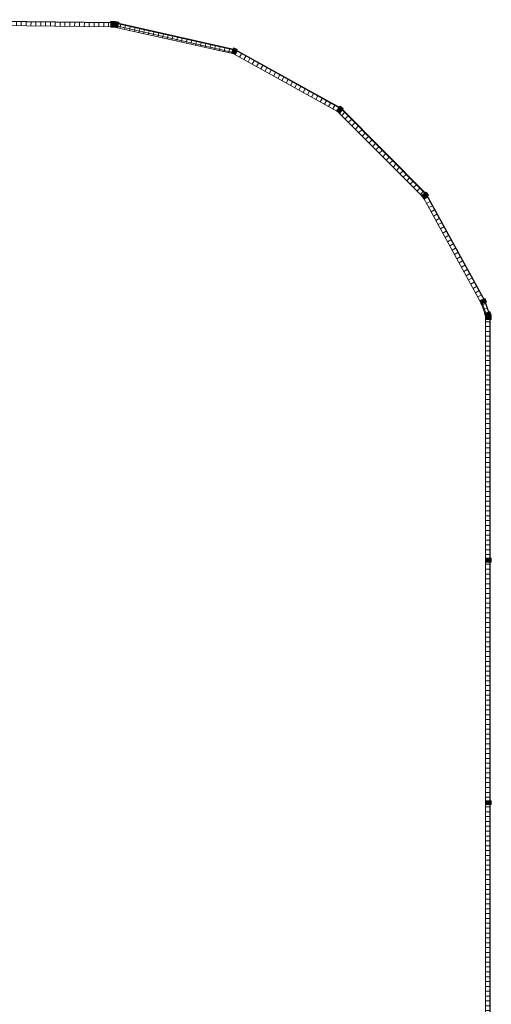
# Model space of a CAD drawing. Header units: millimetres. Extents: x 992 to 119315, y -26483 to 33271.
# Tile 110 of 110: x 114421 to 119282, y 22065 to 32213. Entities that reach past the tile are written whole.
import ezdxf

# ---------------------------------------------------------------- set-up
doc = ezdxf.new("R2010")
doc.units = ezdxf.units.MM
for name, color, linetype, lineweight in [('A-DETL-MBND', 5, 'Continuous', 9), ('A-GLAZ-CURT', 52, 'Continuous', 9), ('A-GLAZ-CWMG', 51, 'Continuous', 9)]:
    doc.layers.add(name, color=color, linetype=linetype, lineweight=lineweight)
pattern_1 = [(180, (0, 609.6), (2e-14, -200), []), (270, (0, 609.6), (50, 3e-15), [])]
pattern_2 = [(0, (0, -508.74), (0, 141.421), []), (90, (0, -508.736), (-50, 3e-15), [])]

# ---------------------------------------------------------------- blocks, each defined once
blk = doc.blocks.new('Montante retangular - montante retangular 60x40mm metal-5668055-PLANTA DE CAIMENTO DE PISOS - COBERTURA')
at = {"layer": 'A-DETL-MBND', "lineweight": 5}
blk.add_hatch(color=107, dxfattribs=at).paths.add_polyline_path([(-5, 49), (-10, 48), (0, 0), (0, -11), (-40, -11), (-40, 0), (-20, 0), (-20, 5), (-40, 5), (-40, 49), (-10, 49)])
at = {"layer": 'A-DETL-MBND', "color": 250, "lineweight": 5}
for p, q in [((-40, -11), (-40, 49)), ((-40, 49), (0, 49)), ((0, 49), (0, -11)), ((0, -11), (-40, -11))]:
    blk.add_line(p, q, dxfattribs=at)
blk = doc.blocks.new('Painel de gradil - Painel de gradil-5668057-PLANTA DE CAIMENTO DE PISOS - COBERTURA')
at = {"layer": 'A-DETL-MBND', "lineweight": 5}
h = blk.add_hatch(dxfattribs=at)
h.set_pattern_fill('FP_20', color=71, style=0, pattern_type=2)
h.set_pattern_definition(pattern_1)
h.paths.add_polyline_path([(1185, -5), (1185, 0), (-1185, 0), (-1185, -5), (-843, -5)])
h = blk.add_hatch(dxfattribs=at)
h.set_pattern_fill('FP_25', color=71, style=0, pattern_type=2)
h.set_pattern_definition([(0, (0, -513.74), (0, 141.421), []), (90, (0, -513.736), (-50, 3e-15), [])])
h.paths.add_polyline_path([(1165, -47), (1165, -5), (-1165, -5), (-1165, -47), (1165, -47)])
at = {"layer": 'A-DETL-MBND', "color": 250, "lineweight": 5}
for p, q in [((1185, 0), (-1185, 0)), ((-1185, 0), (-1185, -5)), ((1185, -5), (1185, 0)), ((-1185, -5), (1185, -5)), ((-1165, -47), (1165, -47))]:
    blk.add_line(p, q, dxfattribs=at)
blk = doc.blocks.new('Painel de gradil - Painel de gradil-5668067-PLANTA DE CAIMENTO DE PISOS - COBERTURA')
at = {"layer": 'A-DETL-MBND', "lineweight": 5}
h = blk.add_hatch(dxfattribs=at)
h.set_pattern_fill('FP_20', color=71, style=0, pattern_type=2)
h.set_pattern_definition(pattern_1)
h.paths.add_polyline_path([(624, -5), (624, -5), (624, 0), (-625, 0), (-625, -5), (624, -5)])
h = blk.add_hatch(dxfattribs=at)
h.set_pattern_fill('FP_26', color=71, style=0, pattern_type=2)
h.set_pattern_definition(pattern_2)
h.paths.add_polyline_path([(608, -47), (598, -46), (604, -5), (-605, -5), (-605, -47), (599, -47)])
at = {"layer": 'A-DETL-MBND', "color": 250, "lineweight": 5}
for p, q in [((625, 0), (-625, 0)), ((-625, 0), (-625, -5)), ((625, -5), (625, 0)), ((-625, -5), (625, -5)), ((-605, -47), (608, -47))]:
    blk.add_line(p, q, dxfattribs=at)
blk = doc.blocks.new('Montante retangular - montante retangular 60x40mm metal-5668061-PLANTA DE CAIMENTO DE PISOS - COBERTURA')
at = {"layer": 'A-DETL-MBND', "lineweight": 5}
blk.add_hatch(color=107, dxfattribs=at).paths.add_polyline_path([(0, 49), (0, -11), (-40, -11), (-40, 0), (-20, 0), (-20, 5), (-40, 5), (-40, 49), (-3, 49)])
at = {"layer": 'A-DETL-MBND', "color": 250, "lineweight": 5}
for p, q in [((-40, -11), (-40, 49)), ((-40, 49), (0, 49)), ((0, 49), (0, -11)), ((0, -11), (-40, -11))]:
    blk.add_line(p, q, dxfattribs=at)
blk = doc.blocks.new('Montante retangular - montante retangular 60x40mm metal-5668062-PLANTA DE CAIMENTO DE PISOS - COBERTURA')
at = {"layer": 'A-DETL-MBND', "lineweight": 5}
blk.add_hatch(color=107, dxfattribs=at).paths.add_polyline_path([(-40, 49), (-40, 5), (-20, 5), (-20, 0), (-40, 0), (-40, -11), (0, -11), (0, 49), (-30, 49)])
at = {"layer": 'A-DETL-MBND', "color": 250, "lineweight": 5}
for p, q in [((-40, 49), (-40, -11)), ((0, 49), (-40, 49)), ((0, -11), (0, 49)), ((-40, -11), (0, -11))]:
    blk.add_line(p, q, dxfattribs=at)
blk = doc.blocks.new('Painel de gradil - Painel de gradil-5668069-PLANTA DE CAIMENTO DE PISOS - COBERTURA')
at = {"layer": 'A-DETL-MBND', "lineweight": 5}
h = blk.add_hatch(dxfattribs=at)
h.set_pattern_fill('FP_20', color=71, style=0, pattern_type=2)
h.set_pattern_definition(pattern_1)
h.paths.add_polyline_path([(624, -5), (624, -5), (625, 0), (-625, 0), (-625, -5), (624, -5)])
h = blk.add_hatch(dxfattribs=at)
h.set_pattern_fill('FP_26', color=71, style=0, pattern_type=2)
h.set_pattern_definition(pattern_2)
h.paths.add_polyline_path([(608, -47), (598, -46), (604, -5), (-604, -5), (-598, -46), (-601, -47), (599, -47)])
at = {"layer": 'A-DETL-MBND', "color": 250, "lineweight": 5}
for p, q in [((625, 0), (-625, 0)), ((-625, 0), (-625, -5)), ((625, -5), (625, 0)), ((-625, -5), (625, -5)), ((-608, -47), (608, -47))]:
    blk.add_line(p, q, dxfattribs=at)
blk = doc.blocks.new('Montante retangular - montante retangular 60x40mm metal-5668039-PLANTA DE CAIMENTO DE PISOS - COBERTURA')
at = {"layer": 'A-DETL-MBND', "lineweight": 5}
h = blk.add_hatch(color=107, dxfattribs=at)
h.paths.add_polyline_path([(20, 49), (20, 8), (-2, 5), (-20, 8), (-20, 49), (16, 49)])
h.paths.add_polyline_path([(20, 3), (20, -11), (-20, -11), (-20, 3), (0, 0), (9, 1)])
at = {"layer": 'A-DETL-MBND', "color": 250, "lineweight": 5}
for p, q in [((-20, -11), (-20, 49)), ((-20, 49), (20, 49)), ((20, 49), (20, -11)), ((20, -11), (-20, -11))]:
    blk.add_line(p, q, dxfattribs=at)
blk = doc.blocks.new('Montante retangular - montante retangular 60x40mm metal-V22-PLANTA DE CAIMENTO DE PISOS - COBERTURA')
at = {"layer": 'A-DETL-MBND', "lineweight": 5}
h = blk.add_hatch(color=107, dxfattribs=at)
h.paths.add_polyline_path([(20, 49), (20, 8), (-1, 5), (-20, 8), (-20, 49), (10, 49)])
h.paths.add_polyline_path([(20, 3), (20, -11), (-20, -11), (-20, 3), (0, 0), (5, 1)])
at = {"layer": 'A-DETL-MBND', "color": 250, "lineweight": 5}
for p, q in [((-20, -11), (-20, 49)), ((-20, 49), (20, 49)), ((20, 49), (20, -11)), ((20, -11), (-20, -11))]:
    blk.add_line(p, q, dxfattribs=at)
blk = doc.blocks.new('Painel de gradil - Painel de gradil-V23-PLANTA DE CAIMENTO DE PISOS - COBERTURA')
at = {"layer": 'A-DETL-MBND', "lineweight": 5}
h = blk.add_hatch(dxfattribs=at)
h.set_pattern_fill('FP_20', color=71, style=0, pattern_type=2)
h.set_pattern_definition(pattern_1)
h.paths.add_polyline_path([(625, -5), (625, 0), (-625, 0), (-623, -5), (156, -5)])
h = blk.add_hatch(dxfattribs=at)
h.set_pattern_fill('FP_26', color=71, style=0, pattern_type=2)
h.set_pattern_definition(pattern_2)
h.paths.add_polyline_path([(608, -47), (598, -46), (604, -5), (-604, -5), (-598, -46), (-608, -47), (602, -47)])
at = {"layer": 'A-DETL-MBND', "color": 250, "lineweight": 5}
for p, q in [((625, 0), (-625, 0)), ((-625, 0), (-625, -5)), ((625, -5), (625, 0)), ((-625, -5), (625, -5)), ((-608, -47), (608, -47))]:
    blk.add_line(p, q, dxfattribs=at)
blk = doc.blocks.new('Painel de gradil - Painel de gradil-5930775-PLANTA DE CAIMENTO DE PISOS - COBERTURA')
at = {"layer": 'A-DETL-MBND', "lineweight": 5}
h = blk.add_hatch(dxfattribs=at)
h.set_pattern_fill('FP_20', color=71, style=0, pattern_type=2)
h.set_pattern_definition(pattern_1)
h.paths.add_polyline_path([(72, -5), (72, 0), (-72, 0), (-71, -5), (-13, -5)])
h = blk.add_hatch(dxfattribs=at)
h.set_pattern_fill('FP_26', color=71, style=0, pattern_type=2)
h.set_pattern_definition(pattern_2)
h.paths.add_polyline_path([(52, -47), (52, -5), (-52, -5), (-50, -47), (47, -47)])
at = {"layer": 'A-DETL-MBND', "color": 250, "lineweight": 5}
for p, q in [((72, 0), (-72, 0)), ((-72, 0), (-72, -5)), ((72, -5), (72, 0)), ((-72, -5), (72, -5)), ((-51, -47), (52, -47))]:
    blk.add_line(p, q, dxfattribs=at)
blk = doc.blocks.new('Montante retangular - montante retangular 60x40mm metal-V24-PLANTA DE CAIMENTO DE PISOS - COBERTURA')
at = {"layer": 'A-DETL-MBND', "lineweight": 5}
h = blk.add_hatch(color=107, dxfattribs=at)
h.paths.add_polyline_path([(20, 49), (20, 8), (0, 5), (-20, 8), (-20, 49), (10, 49)])
h.paths.add_polyline_path([(20, 3), (20, -11), (-20, -11), (-20, 3), (4, 1), (18, 3)])
at = {"layer": 'A-DETL-MBND', "color": 250, "lineweight": 5}
for p, q in [((-20, -11), (-20, 49)), ((-20, 49), (20, 49)), ((20, 49), (20, -11)), ((20, -11), (-20, -11))]:
    blk.add_line(p, q, dxfattribs=at)
blk = doc.blocks.new('Montante retangular - montante retangular 60x40mm metal-V25-PLANTA DE CAIMENTO DE PISOS - COBERTURA')
at = {"layer": 'A-DETL-MBND', "lineweight": 5}
h = blk.add_hatch(color=107, dxfattribs=at)
h.paths.add_polyline_path([(20, 49), (20, 5), (-2, 5), (-20, 8), (-20, 49), (6, 49)])
h.paths.add_polyline_path([(20, 0), (20, -11), (-20, -11), (-20, 3), (3, 0)])
at = {"layer": 'A-DETL-MBND', "color": 250, "lineweight": 5}
for p, q in [((-20, -11), (-20, 49)), ((-20, 49), (20, 49)), ((20, 49), (20, -11)), ((20, -11), (-20, -11))]:
    blk.add_line(p, q, dxfattribs=at)
blk = doc.blocks.new('Painel de gradil - Painel de gradil-V28-PLANTA DE CAIMENTO DE PISOS - COBERTURA')
at = {"layer": 'A-DETL-MBND', "color": 250, "lineweight": 5}
for p, q in [((625, 0), (-625, 0)), ((-625, 0), (-625, -5)), ((625, -5), (625, 0)), ((-625, -5), (625, -5)), ((-605, -47), (608, -47))]:
    blk.add_line(p, q, dxfattribs=at)
blk = doc.blocks.new('Montante retangular - montante retangular 60x40mm metal-V29-PLANTA DE CAIMENTO DE PISOS - COBERTURA')
at = {"layer": 'A-DETL-MBND', "color": 250, "lineweight": 5}
for p, q in [((-40, -11), (-40, 49)), ((-40, 49), (0, 49)), ((0, 49), (0, -11)), ((0, -11), (-40, -11))]:
    blk.add_line(p, q, dxfattribs=at)
blk = doc.blocks.new('Montante retangular - montante retangular 60x40mm metal-V30-PLANTA DE CAIMENTO DE PISOS - COBERTURA')
at = {"layer": 'A-DETL-MBND', "color": 250, "lineweight": 5}
for p, q in [((-40, 49), (-40, -11)), ((0, 49), (-40, 49)), ((0, -11), (0, 49)), ((-40, -11), (0, -11))]:
    blk.add_line(p, q, dxfattribs=at)
blk = doc.blocks.new('Painel de gradil - Painel de gradil-V31-PLANTA DE CAIMENTO DE PISOS - COBERTURA')
at = {"layer": 'A-DETL-MBND', "color": 250, "lineweight": 5}
for p, q in [((625, 0), (-625, 0)), ((-625, 0), (-625, -5)), ((625, -5), (625, 0)), ((-625, -5), (625, -5)), ((-608, -47), (608, -47))]:
    blk.add_line(p, q, dxfattribs=at)
blk = doc.blocks.new('Montante retangular - montante retangular 60x40mm metal-V32-PLANTA DE CAIMENTO DE PISOS - COBERTURA')
at = {"layer": 'A-DETL-MBND', "color": 250, "lineweight": 5}
for p, q in [((-20, -11), (-20, 49)), ((-20, 49), (20, 49)), ((20, 49), (20, -11)), ((20, -11), (-20, -11))]:
    blk.add_line(p, q, dxfattribs=at)
blk = doc.blocks.new('Painel de gradil - Painel de gradil-V33-PLANTA DE CAIMENTO DE PISOS - COBERTURA')
at = {"layer": 'A-DETL-MBND', "color": 250, "lineweight": 5}
for p, q in [((72, 0), (-72, 0)), ((-72, 0), (-72, -5)), ((72, -5), (72, 0)), ((-72, -5), (72, -5)), ((-51, -47), (52, -47))]:
    blk.add_line(p, q, dxfattribs=at)
blk = doc.blocks.new('Painel de gradil - Painel de gradil-5668059-PLANTA DE CAIMENTO DE PISOS - COBERTURA')
at = {"layer": 'A-DETL-MBND', "lineweight": 5}
h = blk.add_hatch(dxfattribs=at)
h.set_pattern_fill('FP_20', color=71, style=0, pattern_type=2)
h.set_pattern_definition(pattern_1)
h.paths.add_polyline_path([(1250, 0), (-1250, 0), (-1250, -5), (1250, -5)])
h = blk.add_hatch(dxfattribs=at)
h.set_pattern_fill('FP_26', color=71, style=0, pattern_type=2)
h.set_pattern_definition(pattern_2)
h.paths.add_polyline_path([(1230, -47), (1230, -5), (-1230, -5), (-1230, -47), (869, -47)])
at = {"layer": 'A-DETL-MBND', "color": 250, "lineweight": 5}
for p, q in [((1250, 0), (-1250, 0)), ((-1250, 0), (-1250, -5)), ((1250, -5), (1250, 0)), ((-1250, -5), (1250, -5)), ((-1230, -47), (1230, -47))]:
    blk.add_line(p, q, dxfattribs=at)
blk = doc.blocks.new('Montante retangular - montante retangular 60x40mm metal-V36-PLANTA DE CAIMENTO DE PISOS - COBERTURA')
at = {"layer": 'A-DETL-MBND', "lineweight": 5}
h = blk.add_hatch(color=107, dxfattribs=at)
h.paths.add_polyline_path([(20, -11), (-20, -11), (-20, 0), (20, 0)])
h.paths.add_polyline_path([(0, 5), (-20, 5), (-20, 49), (20, 49), (20, 5)])
at = {"layer": 'A-DETL-MBND', "color": 250, "lineweight": 5}
for p, q in [((-20, -11), (-20, 49)), ((-20, 49), (20, 49)), ((20, 49), (20, -11)), ((20, -11), (-20, -11))]:
    blk.add_line(p, q, dxfattribs=at)
blk = doc.blocks.new('Montante retangular - montante retangular 60x40mm metal-V37-PLANTA DE CAIMENTO DE PISOS - COBERTURA')
at = {"layer": 'A-DETL-MBND', "lineweight": 5}
h = blk.add_hatch(color=107, dxfattribs=at)
h.paths.add_polyline_path([(20, 49), (20, 5), (-20, 5), (-20, 49), (0, 49)])
h.paths.add_polyline_path([(20, -11), (-20, -11), (-20, 0), (20, 0)])
at = {"layer": 'A-DETL-MBND', "color": 250, "lineweight": 5}
for p, q in [((-20, -11), (-20, 49)), ((-20, 49), (20, 49)), ((20, 49), (20, -11)), ((20, -11), (-20, -11))]:
    blk.add_line(p, q, dxfattribs=at)
blk = doc.blocks.new('BE-PMSa-MOD-ARQ-ESCOLA-EX-000-R_0056_rvt-1-PLANTA DE CAIMENTO DE PISOS - COBERTURA')
at = {"layer": 'A-GLAZ-CURT', "color": 250, "lineweight": 5}
for name, p, rotation in [('Painel de gradil - Painel de gradil-5668057-PLANTA DE CAIMENTO DE PISOS - COBERTURA', (23591, 32199), 359.3246763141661), ('Painel de gradil - Painel de gradil-5668067-PLANTA DE CAIMENTO DE PISOS - COBERTURA', (25425, 32043), 347.2832421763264), ('Painel de gradil - Painel de gradil-V28-PLANTA DE CAIMENTO DE PISOS - COBERTURA', (25425, 32043), 347.2832421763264), ('Painel de gradil - Painel de gradil-5668069-PLANTA DE CAIMENTO DE PISOS - COBERTURA', (26582, 31603), 331.015702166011), ('Painel de gradil - Painel de gradil-V31-PLANTA DE CAIMENTO DE PISOS - COBERTURA', (26582, 31603), 331.015702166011), ('Painel de gradil - Painel de gradil-5668069-PLANTA DE CAIMENTO DE PISOS - COBERTURA', (27569, 30857), 314.8781439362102), ('Painel de gradil - Painel de gradil-V31-PLANTA DE CAIMENTO DE PISOS - COBERTURA', (27569, 30857), 314.8781439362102), ('Painel de gradil - Painel de gradil-V23-PLANTA DE CAIMENTO DE PISOS - COBERTURA', (28311, 29866), 298.7405857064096), ('Painel de gradil - Painel de gradil-V31-PLANTA DE CAIMENTO DE PISOS - COBERTURA', (28311, 29866), 298.7405857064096), ('Painel de gradil - Painel de gradil-5930775-PLANTA DE CAIMENTO DE PISOS - COBERTURA', (28636, 29251), 289.6217438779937), ('Painel de gradil - Painel de gradil-V33-PLANTA DE CAIMENTO DE PISOS - COBERTURA', (28636, 29251), 289.6217438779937), ('Painel de gradil - Painel de gradil-5668059-PLANTA DE CAIMENTO DE PISOS - COBERTURA', (28666, 27894), 269.9999999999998), ('Painel de gradil - Painel de gradil-5668059-PLANTA DE CAIMENTO DE PISOS - COBERTURA', (28666, 25394), 269.9999999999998), ('Painel de gradil - Painel de gradil-5668059-PLANTA DE CAIMENTO DE PISOS - COBERTURA', (28666, 22894), 269.9999999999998)]:
    blk.add_blockref(name, p, dxfattribs=dict(at, rotation=rotation))
at = {"layer": 'A-GLAZ-CWMG', "color": 250, "lineweight": 5, "extrusion": (0, 0, -1)}
for name, p, rotation in [('Montante retangular - montante retangular 60x40mm metal-5668055-PLANTA DE CAIMENTO DE PISOS - COBERTURA', (-24796, 32185), 180.6753236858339), ('Montante retangular - montante retangular 60x40mm metal-5668039-PLANTA DE CAIMENTO DE PISOS - COBERTURA', (-26035, 31906), 200.9155187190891), ('Montante retangular - montante retangular 60x40mm metal-V32-PLANTA DE CAIMENTO DE PISOS - COBERTURA', (-26035, 31906), 200.915518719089), ('Montante retangular - montante retangular 60x40mm metal-V22-PLANTA DE CAIMENTO DE PISOS - COBERTURA', (-27128, 31300), 217.0530769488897), ('Montante retangular - montante retangular 60x40mm metal-V32-PLANTA DE CAIMENTO DE PISOS - COBERTURA', (-27128, 31300), 217.0530769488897), ('Montante retangular - montante retangular 60x40mm metal-V24-PLANTA DE CAIMENTO DE PISOS - COBERTURA', (-28010, 30414), 233.1906351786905), ('Montante retangular - montante retangular 60x40mm metal-V32-PLANTA DE CAIMENTO DE PISOS - COBERTURA', (-28010, 30414), 233.1906351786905), ('Montante retangular - montante retangular 60x40mm metal-V25-PLANTA DE CAIMENTO DE PISOS - COBERTURA', (-28612, 29318), 249.328193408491), ('Montante retangular - montante retangular 60x40mm metal-V32-PLANTA DE CAIMENTO DE PISOS - COBERTURA', (-28612, 29318), 249.328193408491), ('Montante retangular - montante retangular 60x40mm metal-5668061-PLANTA DE CAIMENTO DE PISOS - COBERTURA', (-28666, 29164), 250.3782561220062), ('Montante retangular - montante retangular 60x40mm metal-V29-PLANTA DE CAIMENTO DE PISOS - COBERTURA', (-28666, 29164), 250.3782561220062), ('Montante retangular - montante retangular 60x40mm metal-V36-PLANTA DE CAIMENTO DE PISOS - COBERTURA', (-28666, 26644), 270.0000000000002), ('Montante retangular - montante retangular 60x40mm metal-V37-PLANTA DE CAIMENTO DE PISOS - COBERTURA', (-28666, 24144), 270.0000000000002)]:
    blk.add_blockref(name, p, dxfattribs=dict(at, rotation=rotation))
at = {"layer": 'A-GLAZ-CWMG', "color": 250, "lineweight": 5}
for name, p, rotation in [('Montante retangular - montante retangular 60x40mm metal-5668062-PLANTA DE CAIMENTO DE PISOS - COBERTURA', (24796, 32185), 167.2832421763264), ('Montante retangular - montante retangular 60x40mm metal-V30-PLANTA DE CAIMENTO DE PISOS - COBERTURA', (24796, 32185), 167.2832421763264), ('Montante retangular - montante retangular 60x40mm metal-5668062-PLANTA DE CAIMENTO DE PISOS - COBERTURA', (28666, 29164), 89.99999999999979)]:
    blk.add_blockref(name, p, dxfattribs=dict(at, rotation=rotation))

msp = doc.modelspace()

# ---------------------------------------------------------------- block references
at = {"lineweight": 5}
msp.add_blockref('BE-PMSa-MOD-ARQ-ESCOLA-EX-000-R_0056_rvt-1-PLANTA DE CAIMENTO DE PISOS - COBERTURA', (90605, 0), dxfattribs=at)

doc.saveas('drawing.dxf')
